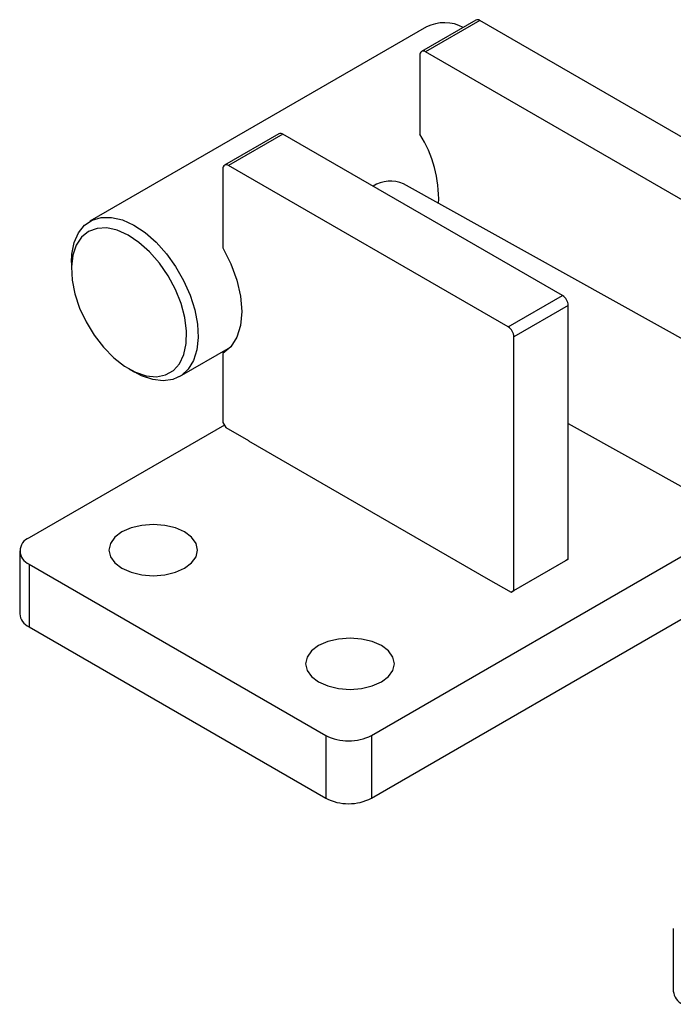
# Model space of a CAD drawing. Header units: millimetres. Extents: x 41 to 391, y 27 to 290.
# Tile 29 of 33: x 244 to 298, y 156 to 237. Entities that reach past the tile are written whole.
import ezdxf

# ---------------------------------------------------------------- set-up
doc = ezdxf.new("R2010")
doc.units = ezdxf.units.MM

msp = doc.modelspace()

# ---------------------------------------------------------------- linework, layer by layer
at = {"color": 7, "linetype": 'Continuous', "lineweight": 25}
for p, q in [((281.43408, 236.91049), (276.94395, 234.31839)), ((281.76738, 236.87748), (277.27725, 234.28539)), ((304.8662, 223.54282), (281.76738, 236.87748)), ((277.35377, 236.34005), (249.5409, 220.28402)), ((300.37608, 220.95072), (277.27725, 234.28539)), ((276.80585, 234.01316), (276.80585, 227.48083)), ((265.15883, 227.51499), (260.66871, 224.92289)), ((265.49214, 227.48199), (261.00201, 224.88989)), ((288.59096, 214.14732), (265.49214, 227.48199)), ((260.53061, 224.61766), (260.53061, 218.08534)), ((284.10083, 211.55522), (261.00201, 224.88989)), ((349.18749, 182.30759), (275.4554, 223.37554)), ((248.00629, 216.89216), (248.00629, 216.34789)), ((284.10083, 211.55522), (288.59096, 214.14732)), ((289.06237, 213.33082), (284.57224, 210.73873)), ((289.06237, 192.37294), (289.06237, 213.33082)), ((284.57224, 189.78085), (284.57224, 210.73873)), ((256.94863, 207.45207), (261.15576, 209.88079)), ((260.53061, 209.37557), (260.53061, 203.65978)), ((252.77259, 208.09151), (253.24392, 207.81933)), ((260.64847, 203.45564), (244.51464, 194.14178)), ((260.53061, 203.65978), (260.76631, 203.25154)), ((289.06237, 203.58695), (312.94051, 190.28709)), ((260.76631, 203.25154), (262.65193, 202.16299)), ((262.65193, 202.16299), (262.64957, 202.16163)), ((262.64957, 202.16163), (282.44856, 190.73192)), ((262.65193, 202.16299), (262.65193, 202.16027)), ((272.79891, 177.81362), (303.50738, 195.54124)), ((243.73359, 193.05324), (243.73359, 187.8682)), ((272.79891, 172.62859), (308.0786, 192.99512)), ((288.82666, 192.23683), (284.33654, 189.64473)), ((284.57224, 189.78085), (289.06237, 192.37294)), ((289.06237, 192.37294), (288.82666, 192.23683)), ((244.51464, 191.96469), (269.02767, 177.81362)), ((244.51464, 191.96469), (244.51464, 186.77966)), ((282.44856, 190.73192), (282.45092, 190.73328)), ((282.45092, 190.73328), (284.33654, 189.64473)), ((284.33654, 189.64473), (284.57224, 189.78085)), ((244.51464, 186.77966), (269.02767, 172.62859)), ((269.02767, 177.81362), (269.02767, 172.62859)), ((272.79891, 177.81362), (272.79891, 172.62859)), ((297.74691, 161.87201), (297.74691, 156.68698))]:
    msp.add_line(p, q, dxfattribs=at)
at = {"color": 7, "linetype": 'Continuous', "lineweight": 25, "flags": 128}
for points in [[(248.00629, 216.89216), (248.04214, 217.57798), (248.23499, 218.52803), (248.58887, 219.3283), (249.09239, 219.95308), (249.72936, 220.38228), (250.47933, 220.6021), (251.31818, 220.60549), (252.21896, 220.39233), (253.1527, 219.96947)], [(252.68958, 219.14827), (251.78906, 219.55036), (250.92411, 219.73724), (250.126, 219.70215), (249.42357, 219.44637), (248.84222, 218.97913), (248.40294, 218.31734), (248.12162, 217.48489), (248.00843, 216.51189), (248.06746, 215.4335), (248.29657, 214.2887), (248.68748, 213.11885), (249.22607, 211.96625), (249.89287, 210.87255), (250.66377, 209.87727), (251.51092, 209.0164), (252.4037, 208.32104), (253.30984, 207.81633), (254.19659, 207.52051), (255.0319, 207.44427), (255.78558, 207.59037), (256.43039, 207.95352), (256.94303, 208.5206), (257.30496, 209.27112), (257.50311, 210.17795), (257.53032, 211.20831), (257.3856, 212.32496), (257.07418, 213.48755), (256.60731, 214.65406), (256.00188, 215.78232), (255.27976, 216.83156), (254.46705, 217.76386), (253.59313, 218.54551), (252.68958, 219.14827)], [(253.1527, 219.96947), (254.0894, 219.35051), (254.99896, 218.55534), (255.85213, 217.60951), (256.6215, 216.54343), (257.28234, 215.39136), (257.81341, 214.19034), (258.19764, 212.97895), (258.42268, 211.79614), (258.4813, 210.67992), (258.37161, 209.66617), (258.09714, 208.78747), (257.66671, 208.07207), (257.09416, 207.54295), (256.39788, 207.21713), (255.60026, 207.10507), (254.72693, 207.21039), (253.80597, 207.52968), (253.24392, 207.81933)], [(260.53061, 218.08534), (261.19495, 216.76906), (261.68867, 215.41936), (261.99272, 214.08828), (262.09539, 212.82713), (261.99272, 211.68451), (261.68867, 210.70448), (261.19495, 209.92482), (260.53061, 209.37557)], [(252.17496, 194.61802), (251.59226, 194.17963), (251.22596, 193.66912), (251.10102, 193.12127), (251.22596, 192.57342), (251.59226, 192.06291), (252.17496, 191.62452), (252.93435, 191.28814), (253.81868, 191.07668), (254.76769, 191.00455), (255.71669, 191.07668), (256.60102, 191.28814), (257.36041, 191.62452), (257.94311, 192.06291), (258.30942, 192.57342), (258.43435, 193.12127), (258.30942, 193.66912), (257.94311, 194.17963), (257.36041, 194.61802), (256.60102, 194.95441), (255.71669, 195.16587), (254.76769, 195.23799), (253.81868, 195.16587), (252.93435, 194.95441), (252.17496, 194.61802)], [(268.43842, 185.22933), (267.85572, 184.79094), (267.48942, 184.28043), (267.36448, 183.73258), (267.48942, 183.18473), (267.85572, 182.67422), (268.43842, 182.23583), (269.19781, 181.89944), (270.08214, 181.68798), (271.03114, 181.61586), (271.98015, 181.68798), (272.86448, 181.89944), (273.62387, 182.23583), (274.20657, 182.67422), (274.57287, 183.18473), (274.69781, 183.73258), (274.57287, 184.28043), (274.20657, 184.79094), (273.62387, 185.22933), (272.86448, 185.56571), (271.98015, 185.77717), (271.03114, 185.8493), (270.08214, 185.77717), (269.19781, 185.56571), (268.43842, 185.22933)]]:
    msp.add_lwpolyline(points, dxfattribs=at)
at = {"color": 7, "linetype": 'Continuous', "lineweight": 25}
for centre, radius, start, end in [((281.5721, 236.60489), 0.33532, 54.3824225, 114.307119), ((278.84191, 233.34442), 3.3449, 62.3997864, 116.4168653), ((277.09323, 234.05978), 0.29114, 50.7967148, 189.214037), ((265.29686, 227.2094), 0.33532, 54.3824225, 114.307119), ((268.19705, 222.07955), 10.16294, 358.2010595, 32.1047678), ((260.81799, 224.66428), 0.29114, 50.7967148, 189.214037), ((274.37115, 220.92709), 2.67779, 66.1146107, 122.472399), ((288.03889, 213.28425), 1.02454, 2.6054785, 57.3945217), ((283.54876, 210.69215), 1.02454, 2.6054785, 57.3945217), ((244.92778, 193.05324), 1.16431, 110.7834208, 249.2165792), ((245.06814, 188.00129), 1.34117, 185.6947993, 245.6253417), ((270.91329, 181.45285), 4.09873, 242.6096722, 297.3903278), ((270.91329, 176.26781), 4.09873, 242.6096722, 297.3903278), ((299.08146, 156.82006), 1.34117, 185.6947993, 245.6253417)]:
    msp.add_arc(centre, radius, start, end, dxfattribs=at)

doc.saveas('drawing.dxf')
